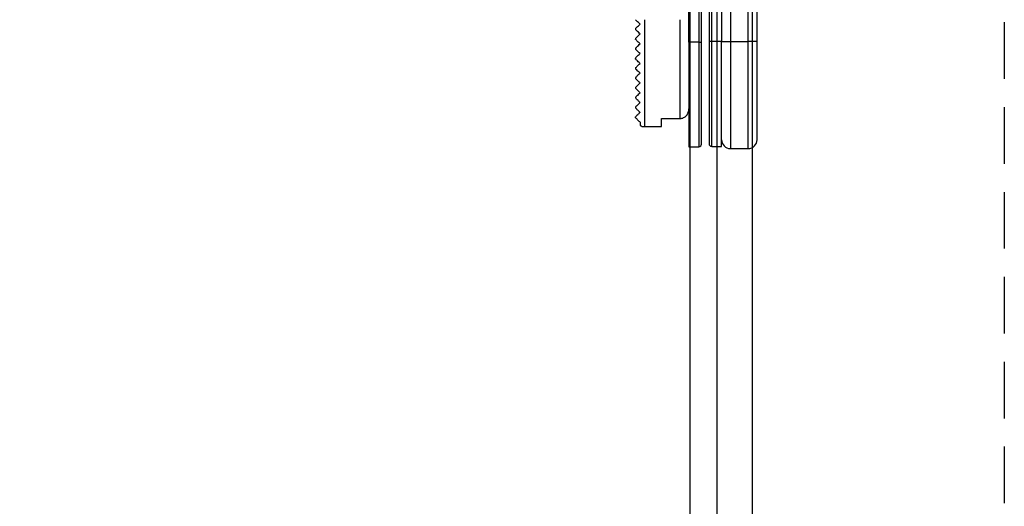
# Model space of a CAD drawing. Header units: millimetres. Extents: x -833 to 16580, y 400 to 6384.
# Tile 3 of 44: x 3163 to 3274, y 2252 to 2306. Entities that reach past the tile are written whole.
import ezdxf

# ---------------------------------------------------------------- set-up
doc = ezdxf.new("R2010")
doc.units = ezdxf.units.MM
doc.linetypes.add('NASCOSTA', pattern=[9.525, 6.35, -3.175])
for name, color, linetype in [('arancio', 40, 'Continuous'), ('blu', 5, 'Continuous'), ('nero', 7, 'Continuous')]:
    doc.layers.add(name, color=color, linetype=linetype)

# ---------------------------------------------------------------- blocks, each defined once
blk = doc.blocks.new('A$C05860188')
at = {"layer": 'arancio'}
for p, q in [((30.15, 30.9), (30.15, 12)), ((25.5, 11.96), (25.5, 27.66)), ((26.6, 27.66), (26.6, 11.96)), ((26.9, 11.96), (26.9, 27.66)), ((27.75, 27.7), (27.75, 12)), ((28.05, 12), (28.05, 27.7)), ((29.15, 27.7), (29.15, 12)), ((32.15, 12), (32.15, 28)), ((33.15, 12), (33.15, 23.2)), ((20.5, 14.46), (20.5, 2.46)), ((24.5, 3.38), (24.5, 14.46)), ((19.5, 13.46), (19.5, 13.36)), ((19.5, 12.36), (19.5, 12.26)), ((19.5, 11.26), (19.5, 11.24)), ((19.5, 11.24), (19.5, 11.16)), ((25.5, 11.96), (25.5, 0.21)), ((26.6, 11.96), (25.5, 11.96)), ((26.6, 11.96), (26.9, 11.96)), ((26.6, 11.96), (26.6, 0.21)), ((28.05, 12), (27.75, 12)), ((29.15, 12), (28.05, 12)), ((28.05, 0.25), (28.05, 12)), ((29.15, 0.25), (29.15, 12)), ((29.15, 12), (30.15, 12)), ((30.15, 12), (32.15, 12)), ((30.15, 12), (30.15, 0)), ((33.15, 12), (32.15, 12)), ((32.15, 0), (32.15, 12)), ((19.5, 10.16), (19.5, 10.15)), ((19.5, 10.15), (19.5, 10.05)), ((19.5, 9.06), (19.5, 9.05)), ((19.5, 9.05), (19.5, 8.95)), ((19.5, 7.96), (19.5, 7.85)), ((19.5, 7.96), (19.5, 7.96)), ((19.5, 6.86), (19.5, 6.76)), ((19.5, 5.76), (19.5, 5.66)), ((19.5, 4.66), (19.5, 4.56)), ((22.4, 3.38), (24.5, 3.38)), ((22.4, 2.46), (22.4, 3.38)), ((20, 2.96), (20, 2.6)), ((20.5, 2.46), (22.4, 2.46)), ((25.5, 0.21), (26.6, 0.21)), ((28.05, 0.25), (29.15, 0.25)), ((30.15, 0), (32.15, 0))]:
    blk.add_line(p, q, dxfattribs=at)
for centre, radius, start, end in [((20.5, 3.46), 1, 240, 270), ((26.6, 0.51), 0.3, 270, 0), ((28.05, 0.55), 0.3, 180, 270), ((30.15, 1), 1, 180, 270), ((32.15, 1), 1, 270, 0)]:
    blk.add_arc(centre, radius, start, end, dxfattribs=at)
for points, knots in [([(20, 13.96), (19.93, 14.03), (19.87, 14.09), (19.76, 14.21), (19.7, 14.26), (19.56, 14.4), (19.5, 14.46), (19.5, 14.46)], [0, 0, 0, 0, 0.25, 0.25, 0.5, 0.5, 1, 1, 1, 1]), ([(19.5, 13.46), (19.5, 13.46), (19.56, 13.53), (19.75, 13.71), (19.87, 13.83), (20, 13.96)], [0, 0, 0, 0, 0.5, 0.5, 1, 1, 1, 1]), ([(20, 12.86), (19.93, 12.93), (19.87, 12.99), (19.76, 13.11), (19.7, 13.16), (19.61, 13.25), (19.57, 13.29), (19.51, 13.35), (19.5, 13.36), (19.5, 13.36)], [0, 0, 0, 0, 0.25, 0.25, 0.5, 0.5, 0.75, 0.75, 1, 1, 1, 1]), ([(19.5, 12.36), (19.5, 12.36), (19.56, 12.43), (19.75, 12.61), (19.87, 12.73), (20, 12.86)], [0, 0, 0, 0, 0.5, 0.5, 1, 1, 1, 1]), ([(20, 11.76), (19.93, 11.83), (19.87, 11.89), (19.75, 12.01), (19.7, 12.06), (19.6, 12.16), (19.57, 12.2), (19.51, 12.25), (19.5, 12.26), (19.5, 12.26)], [0, 0, 0, 0, 0.25, 0.25, 0.5, 0.5, 0.75, 0.75, 1, 1, 1, 1]), ([(19.5, 11.26), (19.5, 11.26), (19.52, 11.28), (19.57, 11.33), (19.61, 11.37), (19.7, 11.46), (19.76, 11.52), (19.87, 11.63), (19.93, 11.7), (20, 11.76)], [0, 0, 0, 0, 0.25, 0.25, 0.5, 0.5, 0.75, 0.75, 1, 1, 1, 1]), ([(20, 10.66), (19.93, 10.73), (19.87, 10.79), (19.75, 10.91), (19.7, 10.97), (19.6, 11.06), (19.56, 11.1), (19.51, 11.15), (19.5, 11.16), (19.5, 11.16)], [0, 0, 0, 0, 0.25, 0.25, 0.5, 0.5, 0.75, 0.75, 1, 1, 1, 1]), ([(26.9, 0.51), (26.9, 0.53), (26.9, 0.56), (26.9, 0.84), (26.9, 1.25), (26.9, 1.78), (26.9, 2.37), (26.9, 3.06), (26.9, 3.85), (26.9, 4.73), (26.9, 5.68), (26.9, 6.69), (26.9, 7.84), (26.9, 9.13), (26.9, 10.55), (26.9, 11.5), (26.9, 11.96)], [0, 0, 0, 0, 0.077617, 0.157654, 0.239951, 0.304265, 0.368607, 0.434288, 0.5, 0.565682, 0.631393, 0.695706, 0.760049, 0.84232, 0.922364, 1, 1, 1, 1]), ([(27.75, 12), (27.75, 11.53), (27.75, 10.59), (27.75, 9.17), (27.75, 7.88), (27.75, 6.72), (27.75, 5.72), (27.75, 4.77), (27.75, 3.89), (27.75, 3.1), (27.75, 2.4), (27.75, 1.82), (27.75, 1.29), (27.75, 0.87), (27.75, 0.6), (27.75, 0.57), (27.75, 0.55)], [0, 0, 0, 0, 0.0776231, 0.1576539, 0.2399514, 0.3042644, 0.3686068, 0.4342884, 0.5, 0.5656815, 0.6313931, 0.6957063, 0.7600487, 0.8423202, 0.9223571, 1, 1, 1, 1]), ([(33.15, 1), (33.15, 1.02), (33.15, 1.05), (33.15, 1.31), (33.15, 1.71), (33.15, 2.22), (33.15, 2.78), (33.15, 3.45), (33.15, 4.21), (33.15, 5.05), (33.15, 5.96), (33.15, 6.93), (33.15, 8.04), (33.15, 9.28), (33.15, 10.64), (33.15, 11.55), (33.15, 12)], [0, 0, 0, 0, 0.077616, 0.157653, 0.239951, 0.304264, 0.368607, 0.434288, 0.5, 0.565681, 0.631393, 0.695705, 0.760048, 0.84232, 0.922363, 1, 1, 1, 1]), ([(19.5, 10.16), (19.5, 10.16), (19.56, 10.23), (19.7, 10.36), (19.75, 10.42), (19.87, 10.53), (19.93, 10.59), (20, 10.66)], [0, 0, 0, 0, 0.5, 0.5, 0.75, 0.75, 1, 1, 1, 1]), ([(20, 9.56), (19.93, 9.63), (19.87, 9.69), (19.75, 9.81), (19.69, 9.87), (19.6, 9.96), (19.56, 10), (19.51, 10.05), (19.5, 10.06), (19.5, 10.06)], [0, 0, 0, 0, 0.25, 0.25, 0.5, 0.5, 0.75, 0.75, 1, 1, 1, 1]), ([(19.5, 9.06), (19.5, 9.06), (19.52, 9.08), (19.57, 9.13), (19.61, 9.17), (19.7, 9.26), (19.75, 9.31), (19.87, 9.43), (19.93, 9.49), (20, 9.56)], [0, 0, 0, 0, 0.25, 0.25, 0.5, 0.5, 0.75, 0.75, 1, 1, 1, 1]), ([(20, 8.46), (19.93, 8.53), (19.87, 8.59), (19.74, 8.72), (19.69, 8.77), (19.59, 8.87), (19.56, 8.91), (19.51, 8.95), (19.5, 8.96), (19.5, 8.96)], [0, 0, 0, 0, 0.25, 0.25, 0.5, 0.5, 0.75, 0.75, 1, 1, 1, 1]), ([(20, 8.46), (19.86, 8.32), (19.74, 8.21), (19.61, 8.07), (19.57, 8.03), (19.52, 7.98), (19.5, 7.96), (19.5, 7.96)], [0, 0, 0, 0, 0.5, 0.5, 0.75, 0.75, 1, 1, 1, 1]), ([(20, 7.36), (19.93, 7.43), (19.87, 7.5), (19.74, 7.62), (19.68, 7.68), (19.59, 7.78), (19.55, 7.81), (19.51, 7.85), (19.5, 7.86), (19.5, 7.86)], [0, 0, 0, 0, 0.25, 0.25, 0.5, 0.5, 0.75, 0.75, 1, 1, 1, 1]), ([(20, 7.36), (19.86, 7.22), (19.74, 7.1), (19.61, 6.97), (19.57, 6.93), (19.52, 6.88), (19.5, 6.86), (19.5, 6.86)], [0, 0, 0, 0, 0.5, 0.5, 0.75, 0.75, 1, 1, 1, 1]), ([(20, 6.26), (19.93, 6.33), (19.86, 6.4), (19.73, 6.53), (19.67, 6.59), (19.58, 6.69), (19.54, 6.72), (19.51, 6.76), (19.5, 6.76), (19.5, 6.76)], [0, 0, 0, 0, 0.25, 0.25, 0.5, 0.5, 0.75, 0.75, 1, 1, 1, 1]), ([(20, 6.26), (19.85, 6.11), (19.73, 5.99), (19.6, 5.86), (19.56, 5.83), (19.52, 5.78), (19.5, 5.76), (19.5, 5.76)], [0, 0, 0, 0, 0.5, 0.5, 0.75, 0.75, 1, 1, 1, 1]), ([(20, 5.16), (19.93, 5.23), (19.85, 5.31), (19.71, 5.45), (19.65, 5.51), (19.56, 5.6), (19.54, 5.63), (19.51, 5.66), (19.5, 5.66), (19.5, 5.66)], [0, 0, 0, 0, 0.25, 0.25, 0.5, 0.5, 0.75, 0.75, 1, 1, 1, 1]), ([(20, 5.16), (19.84, 5), (19.72, 4.88), (19.59, 4.76), (19.56, 4.72), (19.51, 4.68), (19.5, 4.66), (19.5, 4.66)], [0, 0, 0, 0, 0.5, 0.5, 0.75, 0.75, 1, 1, 1, 1]), ([(20, 4.06), (19.96, 4.1), (19.92, 4.14), (19.84, 4.23), (19.79, 4.27), (19.71, 4.35), (19.68, 4.38), (19.62, 4.44), (19.6, 4.46), (19.54, 4.52), (19.53, 4.54), (19.5, 4.56), (19.5, 4.56), (19.5, 4.56)], [0, 0, 0, 0, 0.125, 0.125, 0.25, 0.25, 0.375, 0.375, 0.5, 0.5, 0.75, 0.75, 1, 1, 1, 1]), ([(24.5, 3.38), (24.64, 3.38), (24.77, 3.41), (25.02, 3.53), (25.13, 3.61), (25.31, 3.82), (25.38, 3.94), (25.48, 4.2), (25.5, 4.33), (25.5, 4.47)], [0, 0, 0, 0, 0.25, 0.25, 0.5, 0.5, 0.75, 0.75, 1, 1, 1, 1]), ([(20, 4.06), (19.89, 3.95), (19.81, 3.87), (19.67, 3.74), (19.62, 3.69), (19.52, 3.58), (19.5, 3.56), (19.5, 3.56)], [0, 0, 0, 0, 0.25, 0.25, 0.5, 0.5, 1, 1, 1, 1]), ([(19.5, 3.46), (19.5, 3.46), (19.5, 3.46), (19.5, 3.46), (19.5, 3.46), (19.52, 3.45), (19.52, 3.44), (19.54, 3.42), (19.56, 3.41), (19.59, 3.37), (19.61, 3.35), (19.65, 3.31), (19.68, 3.28), (19.75, 3.22), (19.77, 3.19), (19.83, 3.14), (19.85, 3.11), (19.92, 3.04), (19.96, 3), (20, 2.96)], [0, 0, 0, 0, 0.25, 0.25, 0.5, 0.5, 0.625, 0.625, 0.75, 0.75, 0.8125, 0.8125, 0.875, 0.875, 0.90625, 0.90625, 0.9375, 0.9375, 1, 1, 1, 1])]:
    blk.add_open_spline(points, degree=3, knots=knots, dxfattribs=at)
blk.add_open_spline([(19.5, 3.46), (19.5, 3.46), (19.5, 3.5), (19.5, 3.56)], degree=3, dxfattribs=at)

msp = doc.modelspace()

# ---------------------------------------------------------------- linework, layer by layer
at = {"layer": 'arancio', "linetype": 'NASCOSTA'}
msp.add_lwpolyline([(2389.12, 4239.78), (3273.72, 4239.78), (3273.72, 2096.48), (2389.12, 2096.48)], close=True, dxfattribs=at)
at = {"layer": 'nero'}
for points in [[(2417.42, 4211.48), (3245.42, 4211.48), (3245.42, 2096.48), (2417.42, 2096.48)], [(3241.42, 2096.48), (2421.42, 2096.48), (2421.42, 4207.48), (3241.42, 4207.48)], [(2424.42, 4204.48), (3238.42, 4204.48), (3238.42, 2101.48), (2424.42, 2101.48)]]:
    msp.add_lwpolyline(points, close=True, dxfattribs=at)

# ---------------------------------------------------------------- block references
at = {"layer": 'blu'}
msp.add_blockref('A$C05860188', (3212.81, 2292.03), dxfattribs=at)

doc.saveas('drawing.dxf')
